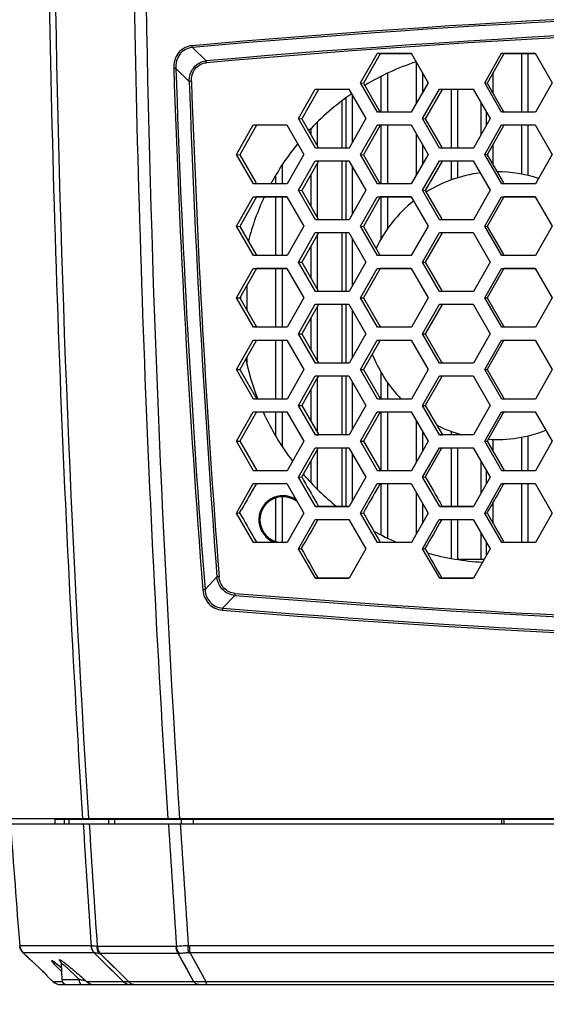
# Model space of a CAD drawing. Header units: millimetres. Extents: x 0 to 420, y 0 to 297.
# Tile 29 of 82: x 92 to 107, y 188 to 215. Entities that reach past the tile are written whole.
import ezdxf

# ---------------------------------------------------------------- set-up
doc = ezdxf.new("R2010")
doc.units = ezdxf.units.MM
doc.header["$LTSCALE"] = 23.1
doc.layers.get('0').update_dxf_attribs({"linetype": 'CONTINUOUS'})
doc.layers.add('02___PRT_ALL_AXES', color=7, linetype='CONTINUOUS')
doc.layers.add('DIM_PILOTEES', color=7, linetype='CONTINUOUS')
doc.styles.get("Standard").update_dxf_attribs({"font": 'txt', "width": 0.7})
doc.dimstyles.new('DIMSTYLE_3', dxfattribs={"dimtxt": 2.5, "dimasz": 3.5, "dimexe": 2, "dimexo": 0, "dimtad": 1, "dimdec": 1, "dimlfac": 3.333333, "dimdsep": 46, "dimtxsty": 'Standard', "dimblk": '_FILLED', "dimblk1": '_FILLED', "dimblk2": '_FILLED', "dimcen": 0.09, "dimazin": 2, "dimtp": 0.5, "dimtm": 0.5, "dimtfac": 1, "dimtdec": 1, "dimtofl": 0, "dimtmove": 0, "dimatfit": 3, "dimldrblk": '_FILLED', "dimfxl": 0, "dimtolj": 1, "dimarcsym": 0})

# ---------------------------------------------------------------- blocks, each defined once
blk = doc.blocks.new('_FILLED')
at = {"color": 0, "linetype": 'ByBlock'}
blk.add_solid([(0, 0), (-1, 0.1429), (-1, -0.1429)], dxfattribs=at)
blk = doc.blocks.new('*D13')
at = {"layer": 'DIM_PILOTEES', "color": 2, "linetype": 'Continuous'}
for p, q in [((76.512, 205.42), (76.512, 272.663)), ((169.865, 205.419), (169.865, 272.663)), ((76.512, 270.663), (123.188, 270.663)), ((169.865, 270.663), (123.188, 270.663))]:
    blk.add_line(p, q, dxfattribs=at)
at = {"layer": 'DIM_PILOTEES', "color": 2, "linetype": 'Continuous', "xscale": 3.5, "yscale": 3.5, "zscale": 3.5, "rotation": 180}
blk.add_blockref('_FILLED', (76.512, 270.663), dxfattribs=at)
at = {"layer": 'DIM_PILOTEES', "color": 2, "linetype": 'Continuous', "xscale": 3.5, "yscale": 3.5, "zscale": 3.5}
blk.add_blockref('_FILLED', (169.865, 270.663), dxfattribs=at)
at = {"layer": 'DIM_PILOTEES', "color": 2, "linetype": 'Continuous', "insert": (123.188, 273.788), "char_height": 2.5, "width": 12.05357, "attachment_point": 2, "line_spacing_factor": 0.9}
blk.add_mtext('{\\ftxt;\\W0.0001;\\H0.0001;\\~}{\\ftxt;\\W3.2142857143;\\H2.5; }{\\ftxt;\\W0.0001;\\H0.0001;\\~}', dxfattribs=at)

msp = doc.modelspace()

# ---------------------------------------------------------------- linework, layer by layer
at = {"color": 7, "linetype": 'Continuous'}
for p, q in [((96.6833, 214.4856), (97.0675, 214.1099)), ((101.395, 213.4988), (101.8652, 214.3244)), ((101.9474, 214.3116), (101.4771, 213.486)), ((101.8652, 214.3244), (101.9474, 214.3116)), ((101.8652, 214.3244), (102.8111, 214.3244)), ((102.8111, 214.3116), (101.9474, 214.3116)), ((102.8111, 214.3244), (103.2867, 213.4988)), ((102.8185, 214.3116), (102.8111, 214.3116)), ((104.8726, 213.4988), (105.3444, 214.3244)), ((105.4128, 214.3116), (104.9411, 213.486)), ((105.3444, 214.3244), (105.4128, 214.3116)), ((105.3444, 214.3244), (106.2923, 214.3244)), ((106.2923, 214.3116), (105.4128, 214.3116)), ((105.9031, 214.3116), (105.9031, 212.6733)), ((106.0831, 214.3116), (106.0831, 212.6733)), ((106.2923, 214.3244), (106.7685, 213.4988)), ((106.2997, 214.3116), (106.2923, 214.3116)), ((96.2198, 213.8999), (96.5936, 213.5339)), ((102.9511, 214.0813), (102.9511, 212.9101)), ((101.9671, 213.6715), (101.9671, 212.6733)), ((102.1471, 213.7632), (102.1471, 212.6733)), ((103.1311, 213.7688), (103.1311, 213.2259)), ((105.0991, 213.7627), (105.0991, 213.2119)), ((99.6563, 212.494), (100.1255, 213.3195)), ((100.2145, 213.3083), (99.7453, 212.4828)), ((100.1255, 213.3195), (100.2145, 213.3083)), ((100.1255, 213.3195), (101.0702, 213.3195)), ((101.0702, 213.3083), (100.2145, 213.3083)), ((101.0702, 213.3195), (101.5457, 212.494)), ((101.0766, 213.3083), (101.0702, 213.3083)), ((101.395, 213.4988), (101.4771, 213.486)), ((101.8703, 212.6733), (101.395, 213.4988)), ((101.4771, 213.486), (101.9264, 212.7056)), ((103.2867, 213.4988), (102.8162, 212.6733)), ((103.1338, 212.494), (103.6046, 213.3195)), ((103.6799, 213.3083), (103.209, 212.4828)), ((103.6046, 213.3195), (103.6799, 213.3083)), ((103.6046, 213.3195), (104.5515, 213.3195)), ((104.5515, 213.3083), (103.6799, 213.3083)), ((103.9351, 213.3083), (103.9351, 211.6685)), ((104.1151, 213.3083), (104.1151, 211.6685)), ((104.5515, 213.3195), (105.0277, 212.494)), ((104.558, 213.3083), (104.5515, 213.3083)), ((104.8726, 213.4988), (104.9411, 213.486)), ((105.3486, 212.6733), (104.8726, 213.4988)), ((104.9411, 213.486), (105.3944, 212.6997)), ((106.7685, 213.4988), (106.2965, 212.6733)), ((100.9831, 213.0735), (100.9831, 211.6685)), ((101.1631, 213.1581), (101.1631, 211.8215)), ((99.6563, 212.494), (99.7453, 212.4828)), ((100.1315, 211.6685), (99.6563, 212.494)), ((99.7453, 212.4828), (100.1934, 211.7042)), ((101.5457, 212.494), (101.0762, 211.6685)), ((102.8162, 212.6733), (101.8703, 212.6733)), ((101.9264, 212.7056), (101.9451, 212.6733)), ((101.9264, 212.7056), (101.9451, 212.6733)), ((103.1338, 212.494), (103.209, 212.4828)), ((103.6096, 211.6685), (103.1338, 212.494)), ((103.209, 212.4828), (103.6613, 211.6983)), ((105.0277, 212.494), (104.5566, 211.6685)), ((104.9191, 212.6821), (104.9191, 212.3039)), ((106.2965, 212.6733), (105.3486, 212.6733)), ((105.3944, 212.6997), (105.4097, 212.6733)), ((105.3944, 212.6997), (105.4097, 212.6733)), ((97.9177, 211.4892), (98.3858, 212.3146)), ((98.4816, 212.305), (98.0135, 211.4795)), ((98.3858, 212.3146), (98.4816, 212.305)), ((98.3858, 212.3146), (99.3292, 212.3146)), ((99.3292, 212.305), (98.4816, 212.305)), ((99.3292, 212.3146), (99.8045, 211.4892)), ((99.9991, 212.209), (99.9991, 212.0417)), ((100.1791, 212.389), (100.1791, 211.7291)), ((101.395, 211.4892), (101.8648, 212.3146)), ((101.9469, 212.305), (101.4771, 211.4796)), ((101.8648, 212.3146), (101.9469, 212.305)), ((101.8648, 212.3146), (102.8107, 212.3146)), ((102.8107, 212.305), (101.9469, 212.305)), ((101.9671, 212.305), (101.9671, 210.6638)), ((102.1471, 212.305), (102.1471, 210.6638)), ((102.8107, 212.3146), (103.2867, 211.4892)), ((104.8726, 211.4892), (105.344, 212.3146)), ((105.4124, 212.3051), (104.9411, 211.4796)), ((105.344, 212.3146), (105.4124, 212.3051)), ((105.344, 212.3146), (106.2919, 212.3146)), ((106.2919, 212.3051), (105.4124, 212.3051)), ((105.9031, 212.3051), (105.9031, 210.9365)), ((106.0831, 212.3051), (106.0831, 210.8988)), ((106.2919, 212.3146), (106.7685, 211.4892)), ((102.9511, 212.071), (102.9511, 210.9)), ((101.0762, 211.6685), (100.1315, 211.6685)), ((100.1934, 211.7042), (100.214, 211.6685)), ((100.1934, 211.7042), (100.214, 211.6685)), ((103.1311, 211.7589), (103.1311, 211.2161)), ((104.5566, 211.6685), (103.6096, 211.6685)), ((103.6613, 211.6983), (103.6785, 211.6685)), ((103.6613, 211.6983), (103.6785, 211.6685)), ((105.0991, 211.7564), (105.0991, 211.2057)), ((97.9177, 211.4892), (98.0135, 211.4795)), ((98.3927, 210.6638), (97.9177, 211.4892)), ((98.0135, 211.4795), (98.4605, 210.7028)), ((99.8045, 211.4892), (99.3361, 210.6638)), ((101.395, 211.4892), (101.4771, 211.4796)), ((101.8708, 210.6638), (101.395, 211.4892)), ((101.4771, 211.4796), (101.9282, 210.6969)), ((103.2867, 211.4892), (102.8166, 210.6638)), ((104.8726, 211.4892), (104.9411, 211.4796)), ((105.349, 210.6638), (104.8726, 211.4892)), ((104.9411, 211.4796), (105.3962, 210.691)), ((106.7685, 211.4892), (106.2969, 210.6638)), ((99.1951, 211.1908), (99.1951, 210.6638)), ((99.6563, 210.4844), (100.125, 211.3098)), ((100.214, 211.3017), (99.7453, 210.4763)), ((100.125, 211.3098), (100.214, 211.3017)), ((100.125, 211.3098), (101.0697, 211.3098)), ((100.1791, 211.2403), (100.1791, 209.7235)), ((101.0697, 211.3017), (100.214, 211.3017)), ((100.9831, 211.3017), (100.9831, 209.659)), ((101.0697, 211.3098), (101.5457, 210.4844)), ((101.1631, 211.1477), (101.1631, 209.8113)), ((103.1338, 210.4844), (103.6042, 211.3098)), ((103.6795, 211.3018), (103.2091, 210.4764)), ((103.6042, 211.3098), (103.6795, 211.3018)), ((103.6042, 211.3098), (104.5511, 211.3098)), ((104.5511, 211.3018), (103.6795, 211.3018)), ((103.9351, 211.3018), (103.9351, 210.7726)), ((104.1151, 211.3018), (104.1151, 210.8323)), ((104.5511, 211.3098), (105.0277, 210.4844)), ((99.0151, 210.8986), (99.0151, 210.6638)), ((99.9991, 210.9234), (99.9991, 210.0358)), ((99.3361, 210.6638), (98.3927, 210.6638)), ((98.4605, 210.7028), (98.483, 210.6638)), ((98.4605, 210.7028), (98.483, 210.6638)), ((102.8166, 210.6638), (101.8708, 210.6638)), ((101.9282, 210.6969), (101.9474, 210.6638)), ((106.2969, 210.6638), (105.349, 210.6638)), ((105.3962, 210.691), (105.4119, 210.6638)), ((105.3962, 210.691), (105.4119, 210.6638)), ((97.9177, 209.4796), (98.3852, 210.3049)), ((98.4811, 210.2984), (98.0135, 209.4731)), ((98.3852, 210.3049), (98.4811, 210.2984)), ((98.3852, 210.3049), (99.3286, 210.3049)), ((99.3286, 210.2984), (98.4811, 210.2984)), ((99.0151, 210.2984), (99.0151, 208.6543)), ((99.1951, 210.2984), (99.1951, 208.6543)), ((99.3286, 210.3049), (99.8045, 209.4796)), ((99.6563, 210.4844), (99.7453, 210.4763)), ((100.1319, 209.659), (99.6563, 210.4844)), ((99.7453, 210.4763), (100.1953, 209.6955)), ((101.5457, 210.4844), (101.0766, 209.659)), ((101.395, 209.4796), (101.8643, 210.3049)), ((101.9465, 210.2985), (101.4771, 209.4731)), ((101.8643, 210.3049), (101.9465, 210.2985)), ((101.8643, 210.3049), (102.8102, 210.3049)), ((102.8102, 210.2985), (101.9465, 210.2985)), ((101.9671, 210.2985), (101.9671, 209.1137)), ((102.1471, 210.2985), (102.1471, 209.3971)), ((102.8102, 210.3049), (103.2867, 209.4796)), ((103.1338, 210.4844), (103.2091, 210.4764)), ((103.61, 209.659), (103.1338, 210.4844)), ((103.2091, 210.4764), (103.6631, 209.6896)), ((105.0277, 210.4844), (104.557, 209.659)), ((104.8726, 209.4796), (105.3436, 210.3049)), ((105.4121, 210.2985), (104.9411, 209.4732)), ((105.3436, 210.3049), (105.4121, 210.2985)), ((105.3436, 210.3049), (106.2916, 210.3049)), ((106.2916, 210.2985), (105.4121, 210.2985)), ((106.2916, 210.3049), (106.7685, 209.4796)), ((100.1953, 209.6955), (100.2163, 209.659)), ((100.1953, 209.6955), (100.2163, 209.659)), ((103.6631, 209.6896), (103.6807, 209.659)), ((103.6631, 209.6896), (103.6807, 209.659)), ((97.9177, 209.4796), (98.0135, 209.4731)), ((98.3932, 208.6543), (97.9177, 209.4796)), ((98.0135, 209.4731), (98.4624, 208.6942)), ((99.8045, 209.4796), (99.3366, 208.6543)), ((101.0766, 209.659), (100.1319, 209.659)), ((101.395, 209.4796), (101.4771, 209.4731)), ((101.8712, 208.6543), (101.395, 209.4796)), ((101.4771, 209.4731), (101.93, 208.6883)), ((103.2867, 209.4796), (102.8171, 208.6543)), ((104.557, 209.659), (103.61, 209.659)), ((104.8726, 209.4796), (104.9411, 209.4732)), ((105.3494, 208.6543), (104.8726, 209.4796)), ((104.9411, 209.4732), (105.3979, 208.6824)), ((106.7685, 209.4796), (106.2973, 208.6543)), ((99.6563, 208.4748), (100.1245, 209.3)), ((100.2135, 209.2951), (99.7453, 208.4699)), ((100.1245, 209.3), (100.2135, 209.2951)), ((100.1245, 209.3), (101.0692, 209.3)), ((100.1791, 209.2345), (100.1791, 207.718)), ((101.0692, 209.2951), (100.2135, 209.2951)), ((100.9831, 209.2951), (100.9831, 207.6496)), ((101.0692, 209.3), (101.5457, 208.4748)), ((101.1631, 209.1373), (101.1631, 207.8011)), ((103.1338, 208.4748), (103.6038, 209.3)), ((103.6791, 209.2952), (103.2091, 208.4699)), ((103.6038, 209.3), (103.6791, 209.2952)), ((103.6038, 209.3), (104.5507, 209.3)), ((104.5507, 209.2952), (103.6791, 209.2952)), ((104.5507, 209.3), (105.0277, 208.4748)), ((99.9991, 208.9173), (99.9991, 208.0299)), ((99.3366, 208.6543), (98.3932, 208.6543)), ((98.4624, 208.6942), (98.4853, 208.6543)), ((98.4624, 208.6942), (98.4853, 208.6543)), ((102.8171, 208.6543), (101.8712, 208.6543)), ((101.93, 208.6883), (101.9496, 208.6543)), ((101.93, 208.6883), (101.9496, 208.6543)), ((106.2973, 208.6543), (105.3494, 208.6543)), ((105.3979, 208.6824), (105.4141, 208.6543)), ((105.3979, 208.6824), (105.4141, 208.6543)), ((99.6563, 208.4748), (99.7453, 208.4699)), ((100.1324, 207.6496), (99.6563, 208.4748)), ((99.7453, 208.4699), (100.1971, 207.6869)), ((101.5457, 208.4748), (101.0771, 207.6496)), ((103.1338, 208.4748), (103.2091, 208.4699)), ((103.6105, 207.6496), (103.1338, 208.4748)), ((103.2091, 208.4699), (103.6648, 207.681)), ((105.0277, 208.4748), (104.5574, 207.6496)), ((97.9177, 207.47), (98.3847, 208.2952)), ((98.4806, 208.2918), (98.0136, 207.4666)), ((98.3847, 208.2952), (98.4806, 208.2918)), ((98.3847, 208.2952), (99.3281, 208.2952)), ((99.3281, 208.2918), (98.4806, 208.2918)), ((99.0151, 208.2918), (99.0151, 206.6448)), ((99.1951, 208.2918), (99.1951, 206.6448)), ((99.3281, 208.2952), (99.8045, 207.47)), ((101.395, 207.47), (101.8639, 208.2952)), ((101.9461, 208.2919), (101.4772, 207.4667)), ((101.8639, 208.2952), (101.9461, 208.2919)), ((101.8639, 208.2952), (102.8098, 208.2952)), ((102.8098, 208.2919), (101.9461, 208.2919)), ((102.8098, 208.2952), (103.2867, 207.47)), ((104.8726, 207.47), (105.3433, 208.2952)), ((105.4117, 208.2919), (104.9411, 207.4667)), ((105.3433, 208.2952), (105.4117, 208.2919)), ((105.3433, 208.2952), (106.2912, 208.2952)), ((106.2912, 208.2919), (105.4117, 208.2919)), ((106.2912, 208.2952), (106.7685, 207.47)), ((98.2111, 207.8158), (98.2111, 207.1241)), ((98.0311, 207.4977), (98.0311, 207.4362)), ((101.0771, 207.6496), (100.1324, 207.6496)), ((100.1971, 207.6869), (100.2186, 207.6496)), ((100.1971, 207.6869), (100.2186, 207.6496)), ((104.5574, 207.6496), (103.6105, 207.6496)), ((103.6648, 207.681), (103.683, 207.6496)), ((103.6648, 207.681), (103.683, 207.6496)), ((97.9177, 207.47), (98.0136, 207.4666)), ((98.3938, 206.6448), (97.9177, 207.47)), ((98.0136, 207.4666), (98.4642, 206.6855)), ((99.8045, 207.47), (99.3372, 206.6448)), ((99.6563, 206.4652), (100.124, 207.2903)), ((100.2131, 207.2885), (99.7453, 206.4635)), ((100.124, 207.2903), (100.2131, 207.2885)), ((100.124, 207.2903), (101.0687, 207.2903)), ((100.1791, 207.2287), (100.1791, 205.7125)), ((100.9831, 207.2885), (100.9831, 205.6401)), ((101.0687, 207.2903), (101.5457, 206.4652)), ((101.395, 207.47), (101.4772, 207.4667)), ((101.8717, 206.6448), (101.395, 207.47)), ((101.4772, 207.4667), (101.9318, 206.6796)), ((103.2867, 207.47), (102.8175, 206.6448)), ((103.1338, 206.4652), (103.6033, 207.2903)), ((103.6787, 207.2886), (103.2091, 206.4635)), ((103.6033, 207.2903), (103.6787, 207.2886)), ((103.6033, 207.2903), (104.5503, 207.2903)), ((104.5503, 207.2903), (105.0277, 206.4652)), ((104.8726, 207.47), (104.9411, 207.4667)), ((105.3497, 206.6448), (104.8726, 207.47)), ((104.9411, 207.4667), (105.3996, 206.6737)), ((106.7685, 207.47), (106.2977, 206.6448)), ((101.1631, 207.1269), (101.1631, 205.7909)), ((98.4642, 206.6855), (98.4877, 206.6448)), ((98.4642, 206.6855), (98.4877, 206.6448)), ((99.9991, 206.9112), (99.9991, 206.024)), ((101.9318, 206.6796), (101.9519, 206.6448)), ((101.9318, 206.6796), (101.9519, 206.6448)), ((105.3996, 206.6737), (105.4163, 206.6448)), ((105.3996, 206.6737), (105.4163, 206.6448)), ((99.3372, 206.6448), (98.3938, 206.6448)), ((99.6563, 206.4652), (99.7453, 206.4635)), ((100.1329, 205.6401), (99.6563, 206.4652)), ((99.7453, 206.4635), (100.1989, 205.6782)), ((101.5457, 206.4652), (101.0776, 205.6401)), ((102.8175, 206.6448), (101.8717, 206.6448)), ((103.1338, 206.4652), (103.2091, 206.4635)), ((103.6109, 205.6401), (103.1338, 206.4652)), ((103.2091, 206.4635), (103.6666, 205.6723)), ((105.0277, 206.4652), (104.5578, 205.6401)), ((106.2977, 206.6448), (105.3497, 206.6448)), ((97.9177, 205.4604), (98.3842, 206.2854)), ((98.4801, 206.2852), (98.0136, 205.4602)), ((98.3842, 206.2854), (99.3276, 206.2854)), ((99.0151, 206.2854), (99.0151, 204.6354)), ((99.1951, 206.2854), (99.1951, 204.6354)), ((99.3276, 206.2854), (99.8045, 205.4604)), ((101.395, 205.4604), (101.8634, 206.2854)), ((101.9256, 206.2501), (101.4772, 205.4603)), ((101.8634, 206.2854), (102.8093, 206.2854)), ((101.9456, 206.2853), (101.9256, 206.2501)), ((102.8093, 206.2854), (103.2867, 205.4604)), ((104.8726, 205.4604), (105.3429, 206.2854)), ((105.3946, 206.2559), (104.9411, 205.4603)), ((105.3429, 206.2854), (106.2908, 206.2854)), ((105.4114, 206.2853), (105.3946, 206.2559)), ((106.2908, 206.2854), (106.7685, 205.4604)), ((98.2111, 205.8097), (98.2111, 205.6142)), ((101.0776, 205.6401), (100.1329, 205.6401)), ((100.1989, 205.6782), (100.222, 205.6384)), ((100.1989, 205.6782), (100.222, 205.6384)), ((104.5578, 205.6401), (103.6109, 205.6401)), ((103.6666, 205.6723), (103.6862, 205.6384)), ((103.6666, 205.6723), (103.6862, 205.6384)), ((97.9177, 205.4604), (98.0136, 205.4602)), ((98.3943, 204.6354), (97.9177, 205.4604)), ((98.0136, 205.4602), (98.4902, 204.6352)), ((99.8045, 205.4604), (99.3377, 204.6354)), ((99.6563, 204.4556), (100.1235, 205.2805)), ((100.1235, 205.2805), (101.0682, 205.2805)), ((100.2126, 205.2819), (100.1903, 205.2427)), ((100.9831, 205.2805), (100.9831, 203.6321)), ((101.0682, 205.2805), (101.5457, 204.4556)), ((101.395, 205.4604), (101.4772, 205.4603)), ((101.8721, 204.6354), (101.395, 205.4604)), ((101.4772, 205.4603), (101.9336, 204.671)), ((101.9671, 205.3897), (101.9671, 204.6352)), ((103.2867, 205.4604), (102.818, 204.6354)), ((103.1338, 204.4556), (103.6029, 205.2805)), ((103.6029, 205.2805), (104.5499, 205.2805)), ((103.6783, 205.282), (103.6592, 205.2485)), ((104.5499, 205.2805), (105.0277, 204.4556)), ((104.8726, 205.4604), (104.9411, 205.4603)), ((105.3501, 204.6354), (104.8726, 205.4604)), ((104.9411, 205.4603), (105.4014, 204.6651)), ((106.7685, 205.4604), (106.298, 204.6354)), ((100.1903, 205.2427), (99.7453, 204.457)), ((100.1791, 205.2229), (100.1791, 203.707)), ((101.1631, 205.1165), (101.1631, 203.7807)), ((102.1471, 205.1064), (102.1471, 204.6354)), ((103.6592, 205.2485), (103.2091, 204.4571)), ((99.9991, 204.9051), (99.9991, 204.0182)), ((99.3377, 204.6354), (98.3943, 204.6354)), ((99.6563, 204.4556), (99.7453, 204.457)), ((100.1334, 203.6307), (99.6563, 204.4556)), ((99.7453, 204.457), (100.2225, 203.6321)), ((101.5457, 204.4556), (101.0781, 203.6307)), ((102.818, 204.6354), (101.8721, 204.6354)), ((101.9336, 204.671), (101.9543, 204.6352)), ((101.9336, 204.671), (101.9543, 204.6352)), ((103.1338, 204.4556), (103.2091, 204.4571)), ((103.6113, 203.6307), (103.1338, 204.4556)), ((103.2091, 204.4571), (103.6866, 203.6321)), ((105.0277, 204.4556), (104.5582, 203.6307)), ((106.298, 204.6354), (105.3501, 204.6354)), ((105.4014, 204.6651), (105.4186, 204.6353)), ((97.9177, 203.4508), (98.3837, 204.2756)), ((98.4779, 204.2756), (98.0136, 203.4538)), ((98.3837, 204.2756), (99.3271, 204.2756)), ((99.0151, 204.2756), (99.0151, 203.6049)), ((99.1951, 204.2756), (99.1951, 203.3127)), ((99.3271, 204.2756), (99.8045, 203.4508)), ((101.395, 203.4508), (101.863, 204.2756)), ((101.9239, 204.2411), (101.4772, 203.4538)), ((101.863, 204.2756), (102.8089, 204.2756)), ((101.9435, 204.2756), (101.9239, 204.2411)), ((101.9671, 204.2756), (101.9671, 202.629)), ((102.1471, 204.2756), (102.1471, 202.629)), ((102.8089, 204.2756), (103.2867, 203.4508)), ((104.8726, 203.4508), (105.3425, 204.2756)), ((105.3929, 204.2469), (104.9411, 203.4539)), ((105.3425, 204.2756), (106.2904, 204.2756)), ((105.4092, 204.2756), (105.3929, 204.2469)), ((106.2904, 204.2756), (106.7685, 203.4508)), ((102.9511, 204.03), (102.9511, 202.8597)), ((100.1334, 203.6307), (100.2225, 203.6321)), ((101.0781, 203.6307), (100.1334, 203.6307)), ((103.1311, 203.7193), (103.1311, 203.1768)), ((103.6113, 203.6307), (103.6866, 203.6321)), ((104.5582, 203.6307), (103.6113, 203.6307)), ((103.9351, 203.7309), (103.9351, 203.6321)), ((104.1151, 203.6711), (104.1151, 203.6321)), ((97.9177, 203.4508), (98.0136, 203.4538)), ((98.3948, 202.6259), (97.9177, 203.4508)), ((98.0136, 203.4538), (98.4907, 202.6289)), ((99.8045, 203.4508), (99.3382, 202.6259)), ((101.395, 203.4508), (101.4772, 203.4538)), ((101.8726, 202.6259), (101.395, 203.4508)), ((101.4772, 203.4538), (101.9548, 202.629)), ((103.2867, 203.4508), (102.8184, 202.6259)), ((104.8726, 203.4508), (104.9411, 203.4539)), ((105.3505, 202.626), (104.8726, 203.4508)), ((104.9411, 203.4539), (105.419, 202.629)), ((105.0991, 203.5067), (105.0991, 203.1811)), ((105.9031, 203.5669), (105.9031, 202.629)), ((106.0831, 203.6046), (106.0831, 202.629)), ((106.7685, 203.4508), (106.2984, 202.626)), ((99.6563, 202.446), (100.1231, 203.2707)), ((100.1885, 203.2336), (99.7454, 202.4506)), ((100.1231, 203.2707), (101.0677, 203.2707)), ((100.1791, 203.217), (100.1791, 202.1145)), ((100.2095, 203.2707), (100.1885, 203.2336)), ((100.9831, 203.2707), (100.9831, 201.6256)), ((101.0677, 203.2707), (101.5457, 202.446)), ((101.1631, 203.106), (101.1631, 201.7705)), ((103.1338, 202.446), (103.6025, 203.2707)), ((103.6575, 203.2395), (103.2091, 202.4506)), ((103.6025, 203.2707), (104.5495, 203.2707)), ((103.6752, 203.2707), (103.6575, 203.2395)), ((103.9351, 203.2707), (103.9351, 201.6257)), ((104.1151, 203.2707), (104.1151, 201.6257)), ((104.5495, 203.2707), (105.0277, 202.446)), ((99.9991, 202.899), (99.9991, 202.2944)), ((98.3948, 202.6259), (98.4907, 202.6289)), ((99.3382, 202.6259), (98.3948, 202.6259)), ((101.8726, 202.6259), (101.9548, 202.629)), ((102.8184, 202.6259), (101.8726, 202.6259)), ((101.9548, 202.629), (102.8184, 202.629)), ((104.9191, 202.6331), (104.9191, 202.2552)), ((105.3505, 202.626), (105.419, 202.629)), ((106.2984, 202.626), (105.3505, 202.626)), ((105.419, 202.629), (106.2984, 202.629)), ((97.9177, 201.4412), (98.3831, 202.2658)), ((98.3831, 202.2658), (99.3265, 202.2658)), ((99.3265, 202.2658), (99.8045, 201.4412)), ((99.6563, 202.446), (99.7454, 202.4506)), ((100.1339, 201.6212), (99.6563, 202.446)), ((99.7454, 202.4506), (99.7962, 202.3627)), ((101.5457, 202.446), (101.0786, 201.6212)), ((101.395, 201.4412), (101.8625, 202.2658)), ((101.8625, 202.2658), (102.8084, 202.2658)), ((101.9412, 202.2658), (101.8942, 202.1829)), ((101.9671, 202.2658), (101.9671, 200.832)), ((102.1471, 202.2658), (102.1471, 200.7402)), ((102.8084, 202.2658), (103.2867, 201.4412)), ((103.1338, 202.446), (103.2091, 202.4506)), ((103.6117, 201.6212), (103.1338, 202.446)), ((103.2091, 202.4506), (103.4342, 202.0622)), ((105.0277, 202.446), (104.5587, 201.6212)), ((104.8726, 201.4412), (105.3421, 202.2658)), ((105.3912, 202.2379), (105.2183, 201.9342)), ((105.3421, 202.2658), (106.2901, 202.2658)), ((105.4071, 202.2658), (105.3912, 202.2379)), ((105.9031, 202.2658), (105.9031, 200.6222)), ((106.0831, 202.2658), (106.0831, 200.6222)), ((106.2901, 202.2658), (106.7685, 201.4412)), ((102.9511, 202.0197), (102.9511, 200.8497)), ((99.0151, 201.8621), (99.0151, 200.6413)), ((99.1951, 201.8951), (99.1951, 200.6218)), ((103.1311, 201.7093), (103.1311, 201.167)), ((105.0991, 201.7268), (105.0991, 201.1676)), ((97.9177, 201.4412), (98.0057, 201.4468)), ((98.3953, 200.6165), (97.9177, 201.4412)), ((98.0057, 201.4468), (98.0575, 201.5373)), ((98.0057, 201.4468), (98.0575, 201.3563)), ((99.8045, 201.4412), (99.3387, 200.6165)), ((100.1339, 201.6212), (100.2183, 201.6256)), ((101.0786, 201.6212), (100.1339, 201.6212)), ((101.395, 201.4412), (101.4724, 201.447)), ((101.873, 200.6165), (101.395, 201.4412)), ((103.2867, 201.4412), (102.8189, 200.6165)), ((103.6117, 201.6212), (103.6847, 201.6257)), ((104.5587, 201.6212), (103.6117, 201.6212)), ((104.8726, 201.4412), (104.9385, 201.4472)), ((105.3509, 200.6165), (104.8726, 201.4412)), ((106.7685, 201.4412), (106.2988, 200.6165)), ((99.6563, 200.4364), (100.1226, 201.2609)), ((100.1226, 201.2609), (101.0672, 201.2609)), ((101.0672, 201.2609), (101.5457, 200.4364)), ((103.1338, 200.4364), (103.6021, 201.2609)), ((103.6021, 201.2609), (104.549, 201.2609)), ((103.9351, 201.2609), (103.9351, 200.169)), ((104.1151, 201.2609), (104.1151, 200.1405)), ((104.549, 201.2609), (105.0277, 200.4364)), ((98.3953, 200.6165), (98.4775, 200.6218)), ((99.3387, 200.6165), (98.3953, 200.6165)), ((101.873, 200.6165), (101.9453, 200.622)), ((102.8189, 200.6165), (101.873, 200.6165)), ((104.9191, 200.6233), (104.9191, 200.2454)), ((105.3509, 200.6165), (105.4125, 200.6222)), ((106.2988, 200.6165), (105.3509, 200.6165)), ((99.6563, 200.4364), (99.7321, 200.443)), ((100.1344, 199.6118), (99.6563, 200.4364)), ((101.5457, 200.4364), (101.0791, 199.6118)), ((103.1338, 200.4364), (103.1995, 200.4432)), ((103.6121, 199.6118), (103.1338, 200.4364)), ((105.0277, 200.4364), (104.5591, 199.6118)), ((104.8583, 200.1384), (104.1282, 200.1384)), ((97.3707, 199.6494), (97.0352, 199.296)), ((100.1344, 199.6118), (100.2045, 199.6179)), ((101.0791, 199.6118), (100.1344, 199.6118)), ((103.6121, 199.6118), (103.673, 199.6181)), ((104.5591, 199.6118), (103.6121, 199.6118)), ((97.8685, 199.1338), (97.5282, 198.7757)), ((91.5638, 192.8784), (154.8744, 192.8784)), ((93.3691, 192.8784), (93.3691, 192.8484)), ((94.2691, 192.8784), (94.2691, 192.8484)), ((95.1689, 192.8484), (95.1689, 192.8784)), ((95.2589, 192.8484), (95.2589, 192.8784)), ((95.8589, 192.8484), (95.8589, 192.8784)), ((98.0642, 192.8484), (98.0642, 192.8784)), ((98.7539, 192.8484), (98.7539, 192.8784)), ((91.5863, 192.7284), (154.852, 192.7284)), ((92.8291, 192.8484), (92.8291, 192.7284)), ((111.8252, 192.8484), (92.8291, 192.8484)), ((93.0846, 192.8484), (93.0846, 192.7284)), ((93.2191, 192.8484), (93.2191, 192.7284)), ((93.2223, 192.8484), (93.2223, 192.7284)), ((94.3263, 192.8484), (94.3263, 192.7284)), ((94.4951, 192.8484), (94.4951, 192.7284)), ((96.3673, 192.8484), (96.3673, 192.7284)), ((96.7008, 192.8484), (96.7008, 192.7284)), ((105.3453, 192.8484), (105.3453, 192.7284)), ((105.4065, 192.8484), (105.4065, 192.7284)), ((93.8388, 189.3137), (91.8419, 189.3131)), ((91.8419, 189.3131), (91.8419, 189.3131)), ((92.9328, 189.3135), (92.7019, 189.3133)), ((96.2191, 189.2919), (94.0322, 189.2919)), ((120.089, 189.3131), (96.6056, 189.3137)), ((91.9374, 189.1163), (91.9356, 189.1178)), ((93.9331, 189.1168), (91.9374, 189.1163)), ((91.9374, 189.1163), (92.4093, 188.6736)), ((94.7499, 188.3082), (93.9331, 189.1168)), ((94.9014, 188.3062), (94.1008, 189.0988)), ((94.5014, 188.7021), (94.1008, 189.0988)), ((96.2877, 189.0988), (94.1008, 189.0988)), ((96.7224, 188.3062), (96.2877, 189.0988)), ((96.5054, 188.7021), (96.2877, 189.0988)), ((97.0645, 188.3082), (96.62, 189.1168)), ((96.8426, 188.712), (96.62, 189.1168)), ((109.0736, 189.1164), (96.62, 189.1168)), ((120.0907, 189.1163), (96.62, 189.1168)), ((92.2588, 188.8146), (92.4077, 188.675)), ((92.7761, 188.8814), (92.7758, 188.8815)), ((92.9804, 188.7259), (93.0075, 188.7035)), ((92.4093, 188.6736), (92.4078, 188.675)), ((92.4078, 188.675), (92.4566, 188.6292)), ((92.4566, 188.6292), (92.4941, 188.5939)), ((92.4941, 188.5939), (92.5264, 188.5633)), ((92.5264, 188.5633), (92.553, 188.538)), ((92.553, 188.538), (92.5688, 188.523)), ((92.5554, 188.5358), (92.5936, 188.4991)), ((92.5688, 188.523), (92.5809, 188.5113)), ((92.5809, 188.5113), (92.5865, 188.5058)), ((92.5865, 188.5058), (92.5903, 188.5021)), ((92.5903, 188.5021), (92.5919, 188.5005)), ((92.6069, 188.4854), (92.6121, 188.4764)), ((92.6121, 188.4764), (92.624, 188.4559)), ((92.624, 188.4559), (92.7838, 188.3081)), ((94.9014, 188.3062), (94.5014, 188.7021)), ((96.7224, 188.3062), (96.5054, 188.7021)), ((97.0645, 188.3082), (96.8426, 188.712)), ((93.0368, 188.3081), (92.7838, 188.3081)), ((92.9875, 188.2284), (153.4508, 188.2284)), ((93.0191, 188.3732), (93.5046, 188.3732)), ((94.7499, 188.3082), (93.7255, 188.3081)), ((96.7224, 188.3062), (94.9014, 188.3062)), ((107.816, 188.3081), (97.0645, 188.3082))]:
    msp.add_line(p, q, dxfattribs=at)
at = {"color": 3, "linetype": 'Continuous'}
msp.add_line((97.9217, 192.8484), (97.9185, 192.8784), dxfattribs=at)
at = {"color": 7, "linetype": 'Continuous'}
for points in [[(92.146, 189.3132), (92.0119, 189.3131), (91.9092, 189.3129), (91.8419, 189.3131)], [(93.8388, 189.3137), (93.4952, 189.3135), (92.9328, 189.3135)], [(104.2758, 189.3134), (101.7784, 189.3135), (99.222, 189.3135), (96.6056, 189.3137)], [(115.7113, 189.3131), (113.549, 189.3132), (111.3532, 189.3132), (104.2758, 189.3134)], [(91.9356, 189.1179), (91.9944, 189.0627), (92.0825, 188.9799), (92.2588, 188.8146)], [(94.7499, 188.3082), (94.1376, 188.9143), (93.9331, 189.1168)], [(92.7759, 188.8815), (92.7759, 188.8815), (92.7767, 188.8811), (92.7785, 188.8801), (92.7811, 188.8786), (92.7844, 188.8766), (92.7884, 188.8741), (92.793, 188.8711), (92.7982, 188.8676), (92.804, 188.8637), (92.8103, 188.8593), (92.8171, 188.8544), (92.8244, 188.8491), (92.8322, 188.8434), (92.8406, 188.8371), (92.8494, 188.8304), (92.8588, 188.8233), (92.8687, 188.8157), (92.8791, 188.8076), (92.89, 188.799), (92.9015, 188.79), (92.9134, 188.7804), (92.9258, 188.7704), (92.9388, 188.76), (92.9522, 188.7491), (92.9661, 188.7377), (92.9804, 188.7259)], [(92.9918, 188.8666), (92.9909, 188.8678), (92.9901, 188.8691), (92.9901, 188.8692), (92.9909, 188.8676), (92.9926, 188.8641), (92.9951, 188.8584), (92.998, 188.8498), (93.0009, 188.8384), (93.0031, 188.8242), (93.0036, 188.8156)]]:
    msp.add_lwpolyline(points, dxfattribs=at)
for centre, radius, start, end in [((595.6691, 224.7544), 503.0766, 180.415255, 183.632821), ((594.1855, 224.8009), 499.216, 180.423801, 183.666299), ((595.3715, 224.7302), 502.6102, 180.874525, 183.633422), ((592.618, 224.771), 497.3187, 181.044065, 183.676848), ((123.1749, -83.9491), 299.6593, 90.650227, 95.073624), ((123.1776, -83.8827), 299.5423, 90.590569, 95.074387), ((123.2191, -83.8877), 299.1429, 84.984692, 95.015308), ((123.2191, -83.7728), 298.9774, 84.983626, 95.016374), ((422.0386, 224.7704), 326.0613, 181.910989, 184.482031), ((422.0754, 224.7704), 326.0369, 181.910667, 184.481282), ((105.2191, 207.2517), 7.2, 108.37393, 120.97924), ((421.254, 224.7393), 324.8537, 181.976734, 184.429622), ((421.2908, 224.7393), 324.8294, 181.976399, 184.428878), ((105.2191, 207.2517), 7.2, 124.45635, 137.17275), ((105.2191, 207.2517), 7.2, 140.91988, 151.70424), ((105.2191, 207.2517), 3.75, 97.21998, 121.9564), ((105.2191, 207.2517), 3.75, 71.91124, 90.03371), ((105.2191, 207.2517), 7.2, 154.96422, 165.44366), ((105.2191, 207.2517), 3.75, 128.58815, 154.64125), ((105.2191, 207.2517), 7.2, 178.10184, 178.44774), ((105.2191, 207.2517), 3.75, 201.18049, 224.29013), ((105.2191, 207.2517), 7.2, 192.01081, 201.31198), ((105.2191, 207.2517), 7.2, 204.42321, 217.24932), ((105.2191, 207.2517), 3.75, 243.15031, 254.95474), ((105.2191, 207.2517), 3.75, 266.25021, 291.41895), ((105.2191, 207.2517), 7.2, 221.02161, 231.41728), ((99.2191, 201.2517), 0.645, 51.06333, 258.14894), ((105.2191, 207.2517), 7.2, 241.34076, 247.10353), ((105.2191, 207.2517), 7.2, 254.26346, 266.79086), ((123.1233, 509.4931), 311.3851, 265.34794, 268.319197), ((123.1232, 509.3843), 311.2207, 265.347084, 268.317669), ((123.122, 510.2428), 312.5729, 265.301696, 269.444048), ((123.122, 510.1356), 312.4101, 265.300844, 269.443948), ((561.3691, 226.1787), 470.9722, 184.0728, 184.489452), ((627.9812, 225.7682), 535.3792, 183.538139, 183.904258), ((628.154, 225.7695), 535.3838, 183.53825, 183.906617), ((624.7286, 225.775), 529.7493, 183.576519, 183.948821), ((623.7705, 225.7755), 528.4619, 183.585304, 183.956235), ((239.2891, 190.5084), 150.15, 180, 195.945643), ((92.1409, 189.3365), 0.3, 184.48648, 226.80882), ((94.1393, 189.3365), 0.3013, 184.34532, 226.82892), ((94.1465, 189.3398), 0.3031, 184.78418, 227.58946), ((96.6052, 190.1357), 0.822, 267.39868, 270.02333), ((92.1409, 189.3365), 0.2999, 205.25688, 205.86828), ((92.1408, 189.3364), 0.2998, 205.86855, 211.73921), ((92.1399, 189.3359), 0.2987, 211.74265, 213.00314), ((92.1415, 189.3369), 0.3006, 213.00956, 218.35424), ((92.1424, 189.3376), 0.3017, 218.35098, 220.10397), ((92.1412, 189.3366), 0.3001, 220.09735, 227.23342), ((93.9413, 189.1626), 0.0466, 259.8383, 270.99003), ((94.077, 189.2937), 0.1964, 267.47831, 276.94784), ((96.3163, 189.3795), 0.2822, 264.19632, 272.12666), ((96.5775, 190.3551), 1.2391, 269.81255, 271.96672), ((88.2864, 183.0361), 7.3765, 50.20761, 50.79782), ((93.5979, 189.3466), 0.776, 217.69884, 218.98296), ((92.3806, 187.9406), 1.1485, 54.60995, 55.91892), ((70.1205, 164.8755), 32.6058, 46.56531, 46.87586), ((84.9024, 180.5051), 11.0934, 46.3797, 46.50441), ((92.8276, 188.6762), 0.3, 211.22828, 227.25174), ((92.9875, 188.5284), 0.3, 227.25174, 270), ((93.169, 188.3784), 0.15, 182, 270), ((93.9282, 188.5259), 0.2975, 227.05338, 269.98042), ((94.9515, 188.5232), 0.2948, 226.83894, 269.95548)]:
    msp.add_arc(centre, radius, start, end, dxfattribs=at)
for centre, major_axis, ratio, start_param, end_param in [((123.1827, 203.2084), (179.7099, 312.6972), 0.0581351, 1.6072073, 1.6095358), ((123.1827, 203.401), (-179.7243, 312.6926), 0.0576788, 1.5409756, 1.5433316), ((123.1827, 203.4279), (179.9639, 312.7454), 0.0494421, -4.6799668, -4.6776148), ((123.1827, 203.209), (-179.9748, 312.7401), 0.0490367, 1.5462495, 1.5476447), ((123.1827, 203.6451), (180.1762, 312.786), 0.0407754, -4.6834368, -4.6818802), ((123.1827, 202.8262), (180.627, 0.1548), 0.0065916, -1.698284, -1.6934836), ((123.1827, 202.7092), (-179.8378, 312.7216), 0.0539343, 1.5438244, 1.5464614), ((123.1827, 202.8396), (180.627, 0.1325), 0.0066802, -1.6789581, -1.6740924), ((123.1827, 202.5176), (-180.0704, 312.7659), 0.0453014, 1.5481419, 1.5507789), ((123.1827, 202.8983), (-179.5638, 312.6698), 0.0625871, 1.539797, 1.5421449), ((123.1827, 202.7354), (179.8586, 312.735), 0.0532182, 1.6061061, 1.6087204), ((123.1827, 202.9533), (180.089, 312.779), 0.0445372, 1.6018431, 1.6044566), ((123.1827, 202.2283), (180.627, 0.2232), 0.008808, -1.7080115, -1.7032001), ((123.1827, 202.2435), (180.627, 0.1931), 0.0089134, -1.6886541, -1.6837855), ((123.1827, 202.2563), (180.627, 0.1621), 0.0090025, -1.6693445, -1.6644147), ((123.1827, 202.2066), (-179.6875, 312.7028), 0.0588372, 1.5426366, 1.5452736), ((123.1827, 202.018), (-179.9435, 312.7514), 0.0501946, 1.5469579, 1.5495949), ((123.1827, 201.646), (180.627, 0.2616), 0.0111341, -1.6983715, -1.6934914), ((123.1827, 201.6606), (180.627, 0.223), 0.0112401, -1.6790321, -1.674099)]:
    msp.add_ellipse(centre, major_axis=major_axis, ratio=ratio, start_param=start_param, end_param=end_param, dxfattribs=at)
for points, knots in [([(96.6743, 214.5362), (96.5996, 214.5295), (96.4504, 214.4871), (96.2737, 214.3356), (96.1726, 214.1266), (96.1561, 213.9732), (96.1586, 213.8973)], [0, 0, 0, 0, 0.2485758, 0.4977127, 0.748306, 1, 1, 1, 1]), ([(96.6833, 214.4856), (96.6147, 214.4805), (96.4772, 214.4433), (96.3159, 214.3031), (96.2277, 214.1098), (96.216, 213.9692), (96.2198, 213.8999)], [0, 0, 0, 0, 0.2492247, 0.4983027, 0.7485492, 1, 1, 1, 1]), ([(96.6833, 214.4856), (96.6822, 214.4886), (96.6777, 214.5052), (96.6756, 214.5223), (96.6743, 214.5362)], [0, 0, 0, 0, 0.1870392, 1, 1, 1, 1]), ([(96.5936, 213.5339), (96.5927, 213.6025), (96.611, 213.741), (96.7064, 213.9276), (96.8663, 214.0632), (97.0002, 214.1029), (97.0675, 214.1099)], [0, 0, 0, 0, 0.2518696, 0.5027602, 0.751988, 1, 1, 1, 1]), ([(97.0764, 214.0594), (97.076, 214.0644), (97.074, 214.0814), (97.0715, 214.0985), (97.0675, 214.1099)], [0, 0, 0, 0, 0.2969567, 1, 1, 1, 1]), ([(96.2198, 213.8999), (96.216, 213.8996), (96.1957, 213.8985), (96.1753, 213.8978), (96.1586, 213.8973)], [0, 0, 0, 0, 0.1831131, 1, 1, 1, 1]), ([(96.6547, 213.5366), (96.6525, 213.5987), (96.6659, 213.7243), (96.7485, 213.8954), (96.8931, 214.0194), (97.0153, 214.054), (97.0764, 214.0594)], [0, 0, 0, 0, 0.251748, 0.5022777, 0.7513684, 1, 1, 1, 1]), ([(96.6547, 213.5366), (96.6487, 213.5364), (96.6283, 213.5357), (96.608, 213.5349), (96.5936, 213.5339)], [0, 0, 0, 0, 0.2933017, 1, 1, 1, 1]), ([(97.4314, 199.6554), (97.4254, 199.655), (97.4052, 199.6534), (97.3849, 199.6516), (97.3707, 199.6494)], [0, 0, 0, 0, 0.293225, 1, 1, 1, 1]), ([(97.8685, 199.1338), (97.8046, 199.1399), (97.6773, 199.1744), (97.5174, 199.2909), (97.4089, 199.4566), (97.3768, 199.5848), (97.3707, 199.6494)], [0, 0, 0, 0, 0.2483918, 0.4982738, 0.749141, 1, 1, 1, 1]), ([(97.8772, 199.1893), (97.8193, 199.194), (97.7036, 199.2238), (97.5587, 199.3292), (97.4626, 199.4805), (97.4359, 199.597), (97.4314, 199.6554)], [0, 0, 0, 0, 0.2487576, 0.4984573, 0.7490574, 1, 1, 1, 1]), ([(97.0352, 199.296), (97.0315, 199.2954), (97.0113, 199.2928), (96.991, 199.291), (96.9744, 199.2899)], [0, 0, 0, 0, 0.1833772, 1, 1, 1, 1]), ([(96.9744, 199.2899), (96.98, 199.2184), (97.0127, 199.0762), (97.1303, 198.8913), (97.3073, 198.7624), (97.4486, 198.726), (97.5194, 198.7201)], [0, 0, 0, 0, 0.250934, 0.5015387, 0.7512508, 1, 1, 1, 1]), ([(97.0352, 199.296), (97.0392, 199.2307), (97.0666, 199.1003), (97.1717, 198.9298), (97.3337, 198.8118), (97.4633, 198.7801), (97.5282, 198.7757)], [0, 0, 0, 0, 0.2509313, 0.5012941, 0.750884, 1, 1, 1, 1]), ([(97.8772, 199.1893), (97.8768, 199.1838), (97.875, 199.1652), (97.8726, 199.1464), (97.8685, 199.1338)], [0, 0, 0, 0, 0.2949262, 1, 1, 1, 1]), ([(97.5282, 198.7757), (97.5271, 198.7723), (97.5226, 198.7541), (97.5205, 198.7354), (97.5194, 198.7201)], [0, 0, 0, 0, 0.1860424, 1, 1, 1, 1]), ([(94.0142, 189.2936), (93.9769, 189.2968), (93.9276, 189.3034), (93.8712, 189.3116), (93.8518, 189.3143), (93.8445, 189.3146)], [0, 0, 0, 0, 0.6569073, 0.871419, 1, 1, 1, 1]), ([(94.0684, 189.0975), (94.0591, 189.1103), (94.0248, 189.17), (94.0132, 189.2409), (94.0142, 189.2936)], [0, 0, 0, 0, 0.2301271, 1, 1, 1, 1]), ([(94.1008, 189.0988), (94.0908, 189.1115), (94.0535, 189.1697), (94.0358, 189.2393), (94.0322, 189.2919)], [0, 0, 0, 0, 0.2345686, 1, 1, 1, 1]), ([(96.2877, 189.0988), (96.2778, 189.1115), (96.2405, 189.1697), (96.2228, 189.2393), (96.2191, 189.2919)], [0, 0, 0, 0, 0.2345686, 1, 1, 1, 1]), ([(96.5679, 189.3146), (96.5081, 189.3142), (96.3975, 189.3093), (96.2875, 189.298), (96.2369, 189.2936)], [0, 0, 0, 0, 0.5410828, 1, 1, 1, 1]), ([(96.3268, 189.0975), (96.3151, 189.1102), (96.2709, 189.1679), (96.2454, 189.239), (96.2369, 189.2936)], [0, 0, 0, 0, 0.2373667, 1, 1, 1, 1]), ([(96.5734, 189.1161), (96.5718, 189.1299), (96.5662, 189.196), (96.5662, 189.2623), (96.5679, 189.3146)], [0, 0, 0, 0, 0.2110827, 1, 1, 1, 1]), ([(96.62, 189.1168), (96.6177, 189.1306), (96.6092, 189.1959), (96.6062, 189.2619), (96.6056, 189.3137)], [0, 0, 0, 0, 0.2125899, 1, 1, 1, 1]), ([(94.0684, 189.0975), (94.042, 189.0987), (94.0061, 189.1045), (93.9645, 189.1131), (93.9485, 189.1162), (93.9421, 189.1161)], [0, 0, 0, 0, 0.6205731, 0.8495721, 1, 1, 1, 1]), ([(96.5734, 189.1161), (96.5296, 189.1162), (96.4473, 189.1094), (96.3654, 189.099), (96.3268, 189.0975)], [0, 0, 0, 0, 0.5312036, 1, 1, 1, 1]), ([(92.7842, 188.8319), (92.7765, 188.8408), (92.7634, 188.8565), (92.7493, 188.8751), (92.7419, 188.8869), (92.7392, 188.8929), (92.7377, 188.8973), (92.7398, 188.9008), (92.7443, 188.9004), (92.7532, 188.8974), (92.7813, 188.8815), (92.8051, 188.8642), (92.8237, 188.8505)], [0, 0, 0, 0, 0.1940067, 0.3356093, 0.3856451, 0.4217029, 0.4445881, 0.4591725, 0.4787015, 0.5108527, 0.6180557, 1, 1, 1, 1]), ([(93.0111, 188.5934), (92.9668, 188.6378), (92.8899, 188.7161), (92.8148, 188.7962), (92.7842, 188.8319)], [0, 0, 0, 0, 0.5717596, 1, 1, 1, 1]), ([(92.8237, 188.8505), (92.8328, 188.8437), (92.8751, 188.8118), (92.9165, 188.7786), (92.9488, 188.7523)], [0, 0, 0, 0, 0.2132442, 1, 1, 1, 1]), ([(92.984, 188.872), (92.9787, 188.8788), (92.9696, 188.8906), (92.9604, 188.9066), (92.9539, 188.9171), (92.9567, 188.927), (92.9685, 188.9242), (92.9897, 188.9146), (93.0096, 188.9016), (93.0241, 188.8918)], [0, 0, 0, 0, 0.1873158, 0.3232549, 0.4068556, 0.4487668, 0.5075177, 0.617668, 1, 1, 1, 1]), ([(93.0036, 188.8156), (93.0036, 188.8174), (93.0062, 188.8225), (93.017, 188.8183), (93.0293, 188.8119), (93.0479, 188.799), (93.0706, 188.7816), (93.0977, 188.7594), (93.1285, 188.7329), (93.1759, 188.6909), (93.2409, 188.6309), (93.3558, 188.5213), (93.4442, 188.4338), (93.5046, 188.3732)], [0, 0, 0, 0, 0.0079417, 0.0197687, 0.041825, 0.0745094, 0.1172994, 0.1693029, 0.2295322, 0.2969816, 0.4497482, 0.6209876, 1, 1, 1, 1]), ([(93.0457, 188.8769), (93.0902, 188.8453), (93.1896, 188.7678), (93.4175, 188.5797), (93.5989, 188.4209), (93.7255, 188.3081)], [0, 0, 0, 0, 0.1846416, 0.4261729, 1, 1, 1, 1]), ([(92.5936, 188.4991), (92.5968, 188.4959), (92.6011, 188.4913), (92.606, 188.487), (92.6069, 188.4854)], [0, 0, 0, 0, 0.7029344, 1, 1, 1, 1]), ([(93.7255, 188.3081), (93.7129, 188.3172), (93.6719, 188.3354), (93.5969, 188.3526), (93.5353, 188.3615), (93.5046, 188.3732)], [0, 0, 0, 0, 0.2015433, 0.5734679, 1, 1, 1, 1]), ([(93.5046, 188.3732), (93.5049, 188.3545), (93.5091, 188.3187), (93.5246, 188.2657), (93.5558, 188.2284), (93.5779, 188.2284)], [0, 0, 0, 0, 0.3267666, 0.6152601, 1, 1, 1, 1]), ([(94.9014, 188.3062), (94.869, 188.3022), (94.8181, 188.3008), (94.7675, 188.3049), (94.7499, 188.3082)], [0, 0, 0, 0, 0.6452468, 1, 1, 1, 1]), ([(95.044, 188.2284), (95.0176, 188.2284), (94.9614, 188.2441), (94.9194, 188.2831), (94.9014, 188.3062)], [0, 0, 0, 0, 0.4737239, 1, 1, 1, 1]), ([(97.0645, 188.3082), (97.0042, 188.3061), (96.8903, 188.3023), (96.7759, 188.3007), (96.7224, 188.3062)], [0, 0, 0, 0, 0.5291083, 1, 1, 1, 1]), ([(96.8649, 188.2284), (96.8386, 188.2284), (96.7824, 188.2441), (96.7404, 188.2831), (96.7224, 188.3062)], [0, 0, 0, 0, 0.4737239, 1, 1, 1, 1]), ([(97.095, 188.2284), (97.0917, 188.2284), (97.0839, 188.2354), (97.0731, 188.2621), (97.0678, 188.2882), (97.0645, 188.3082)], [0, 0, 0, 0, 0.1115529, 0.3093368, 1, 1, 1, 1])]:
    msp.add_open_spline(points, degree=3, knots=knots, dxfattribs=at)
for points in [[(91.8697, 189.2085), (91.8543, 189.2411), (91.8448, 189.2771), (91.8419, 189.3131)], [(93.8445, 189.3146), (93.8427, 189.314), (93.8407, 189.3137), (93.8388, 189.3137)], [(94.0322, 189.2919), (94.0262, 189.2919), (94.0201, 189.2926), (94.0142, 189.2936)], [(96.2369, 189.2936), (96.2311, 189.2925), (96.2251, 189.2919), (96.2191, 189.2919)]]:
    msp.add_open_spline(points, degree=3, dxfattribs=at)
at = {"layer": '02___PRT_ALL_AXES', "color": 7, "linetype": 'Continuous'}
for p, q in [((100.8691, 212.9851), (100.8691, 211.6685)), ((104.7691, 212.9422), (104.7691, 212.041)), ((100.8691, 211.3017), (100.8691, 209.659)), ((100.8691, 209.2951), (100.8691, 207.6496)), ((100.8691, 207.2885), (100.8691, 205.6401)), ((100.8691, 205.2805), (100.8691, 203.6321)), ((100.8691, 203.2707), (100.8691, 201.6256)), ((104.7691, 202.8918), (104.7691, 201.9914)), ((104.7691, 200.8817), (104.7691, 200.1384)), ((93.0036, 188.8156), (93.0191, 188.3732))]:
    msp.add_line(p, q, dxfattribs=at)
msp.add_arc((99.2191, 201.2517), 0.675, 57.01046, 249.12171, dxfattribs=at)

# ---------------------------------------------------------------- dimensions: what is measured, and where the dimension line sits
at = {"layer": 'DIM_PILOTEES', "color": 2, "linetype": 'Continuous'}
dim = msp.add_linear_dim(base=(76.5119, 270.6631), p1=(169.8648, 205.4188), p2=(76.5119, 205.4197), angle=180, text='{\\ftxt;\\W0.0001;\\H0.0001;\\~}{\\ftxt;\\W3.2142857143;\\H2.5; }{\\ftxt;\\W0.0001;\\H0.0001;\\~}', dimstyle='DIMSTYLE_3', dxfattribs=at)
dim.commit()
dim.dimension.update_dxf_attribs({"geometry": '*D13', "text_midpoint": (122.8312, 270.6631), "dimtype": 160})

doc.saveas('drawing.dxf')
